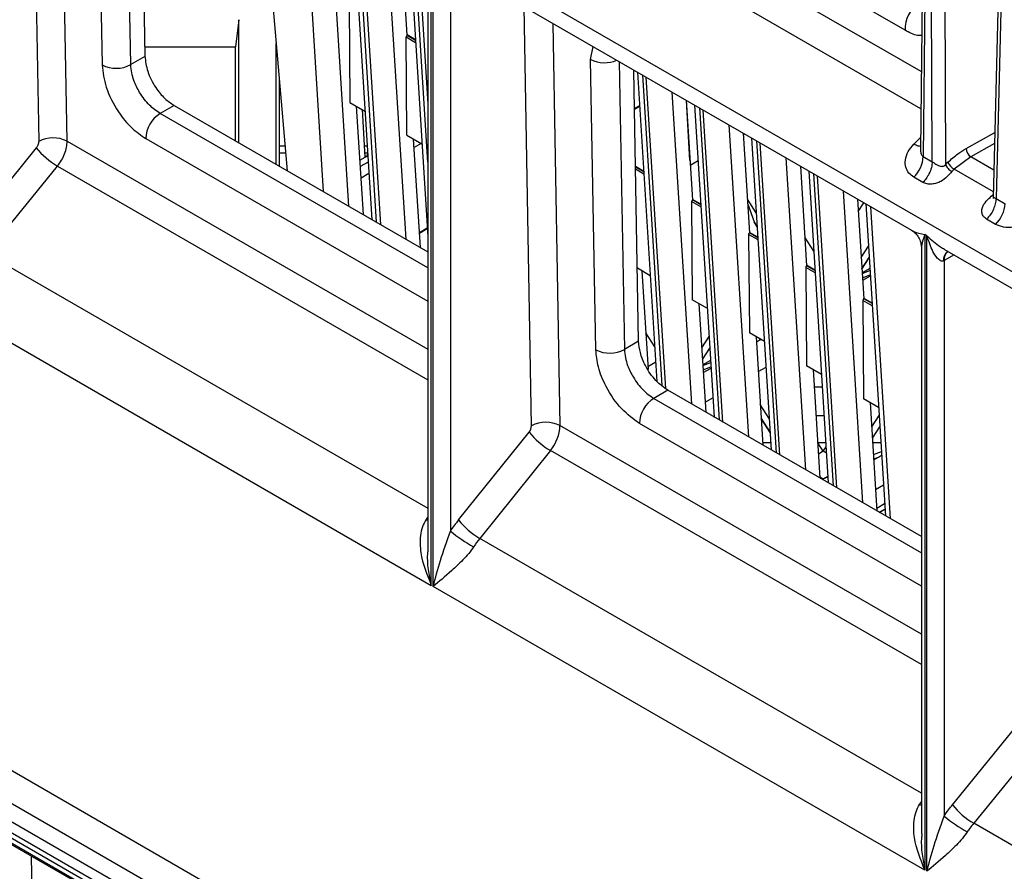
# Model space of a CAD drawing. Header units: millimetres. Extents: x 16 to 503, y 3 to 290.
# Tile 20 of 169: x 91.02 to 96.65, y 72.94 to 77.81. Entities that reach past the tile are written whole.
import ezdxf

# ---------------------------------------------------------------- set-up
doc = ezdxf.new("R2010")
doc.units = ezdxf.units.MM

msp = doc.modelspace()

# ---------------------------------------------------------------- linework, layer by layer
at = {"color": 7, "linetype": 'Continuous', "lineweight": 25}
for p, q in [((102.0044, 73.3086), (84.8162, 83.2311)), ((91.0897, 79.5147), (91.1327, 77.1169)), ((96.2173, 79.5514), (96.1908, 77.031)), ((96.2424, 77.0012), (96.2323, 79.5427)), ((96.3078, 79.5425), (96.3179, 76.9841)), ((91.2952, 77.1184), (91.2539, 79.4199)), ((96.6544, 79.3128), (96.5907, 76.7915)), ((96.6701, 79.29), (96.607, 76.7907)), ((96.1982, 79.2563), (96.1752, 77.0686)), ((91.4661, 79.2161), (91.4956, 77.5546)), ((91.6588, 77.5565), (91.6295, 79.2031)), ((91.7128, 79.155), (91.7404, 77.6036)), ((92.3983, 78.7593), (92.5535, 76.9496)), ((96.1799, 77.5175), (94.0178, 78.7656)), ((96.0867, 77.7534), (94.4549, 78.6954)), ((92.6482, 78.615), (92.7602, 76.8303)), ((96.1777, 77.3035), (93.9471, 78.5912)), ((92.9071, 76.7455), (92.7951, 78.5302)), ((92.9251, 78.4552), (93.0371, 76.6705)), ((93.0648, 76.6544), (92.9528, 78.4392)), ((92.9746, 78.4266), (93.0866, 76.6419)), ((93.2335, 76.5571), (93.1215, 78.3418)), ((93.2394, 77.7242), (93.2036, 78.2944)), ((93.2514, 78.2668), (93.3578, 76.5723)), ((93.3578, 76.9985), (93.2792, 78.2508)), ((93.3009, 78.2382), (93.3578, 77.3327)), ((93.378, 74.5773), (93.378, 78.2132)), ((93.3889, 74.571), (93.3889, 78.2069)), ((93.3578, 78.1405), (93.3578, 74.7847)), ((93.4893, 78.1295), (96.1241, 76.6084)), ((93.4868, 78.0655), (93.4868, 74.8878)), ((92.9079, 77.9033), (92.9122, 77.3405)), ((93.9505, 75.4894), (93.9079, 77.8878)), ((92.2769, 77.8136), (92.2588, 77.6585)), ((92.2769, 77.1093), (92.2769, 77.8136)), ((94.0728, 77.7926), (94.1137, 75.4913)), ((93.2386, 77.1521), (93.2343, 77.7149)), ((93.2343, 77.7149), (93.288, 77.6839)), ((93.287, 77.6994), (93.2392, 77.7271)), ((93.287, 77.6992), (93.2392, 77.7268)), ((93.2394, 77.7242), (93.2872, 77.6965)), ((91.7394, 77.6585), (92.2588, 77.6585)), ((92.2588, 77.1198), (92.2588, 77.6585)), ((92.4911, 76.9856), (92.4911, 77.6768)), ((94.2891, 77.5864), (94.3031, 77.6596)), ((91.7404, 77.6036), (91.6588, 77.5565)), ((94.3186, 75.9249), (94.2891, 77.5864)), ((94.4525, 77.5734), (94.4818, 75.9268)), ((94.5634, 75.9739), (94.5358, 77.5253)), ((94.5569, 77.5132), (94.6679, 75.7441)), ((94.5846, 77.4972), (94.6961, 75.721)), ((94.7182, 75.7028), (94.6064, 77.4846)), ((92.5093, 76.9751), (92.5093, 77.465)), ((94.7533, 77.3998), (94.8653, 75.6151)), ((91.9069, 77.3229), (91.8269, 77.2767)), ((91.9069, 77.3229), (93.3578, 76.4853)), ((92.9122, 77.3405), (92.9981, 77.2909)), ((92.9892, 76.6981), (92.9503, 77.3185)), ((94.5689, 77.3215), (94.5397, 77.3047)), ((94.5398, 77.302), (94.569, 77.3189)), ((94.8354, 77.3524), (94.8711, 76.7821)), ((94.857, 77.007), (94.8369, 77.3515)), ((94.8832, 77.3248), (94.9952, 75.5401)), ((94.911, 77.3088), (95.023, 75.524)), ((93.3578, 76.393), (91.8269, 77.2767)), ((93.0003, 77.027), (92.9844, 77.2988)), ((95.0447, 75.5115), (94.9327, 77.2962)), ((95.0796, 77.2114), (95.1916, 75.4267)), ((93.2386, 77.1521), (93.3245, 77.1025)), ((95.1617, 77.164), (95.1975, 76.5937)), ((95.1695, 77.1595), (95.1623, 77.1554)), ((95.2096, 77.1364), (95.3216, 75.3517)), ((96.1377, 77.1016), (96.176, 77.1398)), ((96.4356, 77.0766), (96.6002, 77.1683)), ((101.9775, 67.166), (84.7894, 77.0885)), ((91.119, 77.0813), (90.7116, 76.5809)), ((91.2952, 77.1184), (93.3578, 75.9277)), ((91.7454, 77.1335), (93.3578, 76.2027)), ((92.5093, 77.0921), (92.5413, 77.0921)), ((92.9965, 77.0921), (93.0106, 77.0921)), ((93.3156, 76.5097), (93.2766, 77.1301)), ((93.3191, 77.1056), (93.2796, 77.0828)), ((95.2373, 77.1204), (95.3493, 75.3356)), ((95.3711, 75.3231), (95.2591, 77.1078)), ((96.5987, 77.1057), (96.4623, 77.0297)), ((92.5093, 77.0527), (92.5446, 77.0527)), ((92.9697, 77.0094), (93.0003, 77.027)), ((92.9988, 77.0527), (93.0131, 77.0527)), ((93.014, 77.0372), (93.0001, 77.0291)), ((93.0003, 77.027), (93.0142, 77.0351)), ((93.0124, 77.0527), (93.012, 77.036)), ((95.406, 77.023), (95.518, 75.2383)), ((96.1908, 77.031), (96.2424, 77.0012)), ((96.4623, 77.0297), (96.3677, 76.958)), ((96.5948, 76.9532), (96.4623, 77.0297)), ((90.8333, 76.4753), (91.2407, 76.9757)), ((91.2407, 76.9757), (93.3578, 75.7536)), ((93.0164, 76.9993), (92.9719, 76.9736)), ((94.5925, 76.9458), (94.5456, 76.9729)), ((94.5925, 76.9456), (94.5456, 76.9726)), ((94.5926, 76.9429), (94.5457, 76.97)), ((94.9032, 77.0058), (94.8587, 76.9801)), ((95.4881, 76.9756), (95.5239, 76.4053)), ((96.3179, 76.9841), (96.3317, 76.9976)), ((101.9297, 67.0052), (84.7416, 76.9277)), ((93.0206, 76.9332), (92.9761, 76.9075)), ((94.5934, 76.9303), (94.5459, 76.9577)), ((95.5359, 76.948), (95.6479, 75.1632)), ((95.5637, 76.932), (95.6757, 75.1472)), ((95.6974, 75.1347), (95.5854, 76.9194)), ((96.1887, 76.8828), (96.1372, 76.9126)), ((96.3677, 76.958), (96.3539, 76.9445)), ((96.5917, 76.8287), (96.3677, 76.958)), ((101.8847, 66.9272), (84.6966, 76.8496)), ((95.7324, 76.8346), (95.8443, 75.0499)), ((96.5876, 76.8096), (96.5913, 76.8134)), ((96.5911, 76.808), (96.5876, 76.8096)), ((101.8688, 66.8735), (84.6806, 76.796)), ((101.8688, 66.8421), (84.6806, 76.7646)), ((94.8661, 76.7729), (94.8704, 76.2101)), ((94.9198, 76.7419), (94.8661, 76.7729)), ((94.9188, 76.7574), (94.871, 76.7851)), ((94.9188, 76.7572), (94.871, 76.7848)), ((94.919, 76.7545), (94.8711, 76.7821)), ((95.2364, 76.7082), (95.1854, 76.7872)), ((95.1872, 76.7586), (95.2234, 76.6564)), ((95.8144, 76.7872), (95.8502, 76.2169)), ((95.8189, 76.716), (95.8512, 76.766)), ((95.8623, 76.7596), (95.9743, 74.9748)), ((95.89, 76.7436), (96.002, 74.9588)), ((96.607, 76.7907), (96.6586, 76.7609)), ((84.6966, 76.7294), (101.8847, 66.8069)), ((95.2234, 76.6564), (95.2245, 76.6543)), ((95.2414, 76.6285), (95.2234, 76.6564)), ((95.2244, 76.6544), (95.2415, 76.6279)), ((96.6049, 76.6426), (96.5533, 76.6723)), ((93.3547, 76.6206), (93.3102, 76.5949)), ((93.3104, 76.5923), (93.3549, 76.618)), ((95.1924, 76.5845), (95.1967, 76.0217)), ((95.2461, 76.5535), (95.1924, 76.5845)), ((95.2452, 76.569), (95.1973, 76.5967)), ((95.2452, 76.5688), (95.1973, 76.5964)), ((95.2454, 76.5661), (95.1975, 76.5937)), ((96.2123, 76.577), (96.2006, 76.5838)), ((96.2006, 76.5838), (96.2006, 72.9479)), ((96.2123, 72.9411), (96.2123, 76.577)), ((95.5647, 76.4894), (95.5136, 76.5684)), ((95.8354, 76.4528), (95.8775, 76.5178)), ((90.8333, 76.4753), (93.3578, 75.018)), ((96.1803, 76.511), (96.1803, 73.1552)), ((96.3678, 76.4677), (96.3098, 76.4354)), ((96.3127, 76.4995), (98.9471, 74.9788)), ((96.3313, 76.487), (96.3334, 76.4876)), ((95.5715, 76.3806), (95.5237, 76.4082)), ((95.5715, 76.3804), (95.5237, 76.408)), ((95.5717, 76.3777), (95.5239, 76.4053)), ((95.8395, 76.3872), (95.8816, 76.4522)), ((95.8396, 76.3867), (95.8816, 76.4517)), ((96.3098, 76.4354), (96.3098, 73.2566)), ((94.6299, 76.3489), (94.556, 76.3916)), ((94.5821, 76.3765), (94.6174, 75.813)), ((95.5188, 76.3961), (95.5231, 75.8333)), ((95.5725, 76.3651), (95.5188, 76.3961)), ((95.8855, 76.39), (95.841, 76.3643)), ((95.8411, 76.3616), (95.8861, 76.3793)), ((95.8427, 76.337), (95.8877, 76.3546)), ((95.8882, 76.3463), (95.8437, 76.3206)), ((90.5664, 76.2005), (93.378, 74.5773)), ((94.9563, 76.1605), (94.8704, 76.2101)), ((94.9084, 76.1881), (94.9473, 75.5677)), ((95.8452, 76.2077), (95.8494, 75.6449)), ((95.8989, 76.1767), (95.8452, 76.2077)), ((95.8979, 76.1922), (95.85, 76.2198)), ((95.8979, 76.192), (95.85, 76.2196)), ((95.8981, 76.1893), (95.8502, 76.2169)), ((94.6554, 75.9423), (94.6044, 76.0213)), ((95.2826, 75.9721), (95.1967, 76.0217)), ((94.5634, 75.9739), (94.4818, 75.9268)), ((94.9243, 75.9352), (94.9663, 76.0002)), ((95.2348, 75.9997), (95.2737, 75.3793)), ((95.2366, 75.9701), (95.2613, 75.9844)), ((95.2573, 75.9821), (95.2573, 75.9867)), ((94.9284, 75.8695), (94.9704, 75.9346)), ((94.9284, 75.8691), (94.9705, 75.9341)), ((94.661, 75.8534), (94.6165, 75.8277)), ((94.9749, 75.8643), (94.9304, 75.8386)), ((94.9306, 75.8343), (94.9756, 75.8519)), ((94.9754, 75.8518), (94.9756, 75.852)), ((94.9322, 75.8097), (94.9772, 75.8273)), ((94.9331, 75.7949), (94.9776, 75.8206)), ((95.2473, 75.8004), (95.2918, 75.8261)), ((95.609, 75.7837), (95.5231, 75.8333)), ((95.5611, 75.8113), (95.6001, 75.1909)), ((94.7299, 75.6932), (94.6499, 75.6471)), ((96.1803, 74.8559), (94.7299, 75.6932)), ((95.6135, 75.7117), (95.5674, 75.7117)), ((94.6499, 75.6471), (96.1803, 74.7636)), ((94.9437, 75.6252), (94.9882, 75.6509)), ((95.9353, 75.5953), (95.8494, 75.6449)), ((95.8875, 75.6229), (95.9264, 75.0025)), ((95.3102, 75.5322), (95.2592, 75.6112)), ((96.1803, 74.5733), (94.5684, 75.5038)), ((94.9916, 75.5421), (94.9949, 75.5441)), ((95.3152, 75.4525), (95.2642, 75.5315)), ((95.2642, 75.5309), (95.3153, 75.4519)), ((95.5776, 75.5494), (95.6237, 75.5494)), ((95.8962, 75.4848), (95.9382, 75.5498)), ((93.5331, 74.9513), (93.9369, 75.4537)), ((96.1803, 74.2982), (94.1137, 75.4913)), ((95.9003, 75.4192), (95.9423, 75.4842)), ((95.9003, 75.4187), (95.9423, 75.4837)), ((95.2728, 75.3938), (95.3189, 75.3938)), ((95.5873, 75.3938), (95.6335, 75.3938)), ((95.6185, 75.3443), (95.5874, 75.3924)), ((95.9019, 75.3938), (95.948, 75.3938)), ((94.0593, 75.3486), (93.6554, 74.8461)), ((96.1803, 74.1241), (94.0593, 75.3486)), ((95.6185, 75.3443), (95.5914, 75.3287)), ((95.6185, 75.3443), (95.635, 75.3697)), ((95.6372, 75.3335), (95.6185, 75.3443)), ((95.9062, 75.3252), (95.9512, 75.3428)), ((95.9077, 75.3006), (95.9342, 75.311)), ((95.908, 75.2958), (95.9342, 75.311)), ((95.9342, 75.311), (95.9525, 75.3215)), ((95.5996, 75.1982), (95.6185, 75.1873)), ((95.6185, 75.1873), (95.5998, 75.1946)), ((95.6185, 75.1873), (95.6454, 75.2028)), ((95.6185, 75.1873), (95.6457, 75.198)), ((95.6185, 75.1873), (95.6185, 75.1802)), ((95.9187, 75.1261), (95.9632, 75.1518)), ((95.9254, 75.0193), (95.9699, 75.045)), ((95.9394, 74.995), (95.9718, 75.0137)), ((95.9396, 74.9948), (95.9719, 75.0134)), ((93.3578, 74.9488), (93.3479, 74.9543)), ((96.1803, 73.3886), (93.6554, 74.8461)), ((96.2006, 72.9479), (93.3889, 74.571)), ((96.3576, 73.3215), (96.765, 73.8219)), ((96.8867, 73.7164), (96.4793, 73.216)), ((96.1696, 73.3236), (96.1803, 73.3392)), ((96.1803, 73.3176), (96.1696, 73.3236)), ((90.6668, 73.2737), (93.3015, 71.7527)), ((99.0033, 71.7589), (96.4793, 73.216)), ((91.0897, 73.0295), (91.1327, 70.6317))]:
    msp.add_line(p, q, dxfattribs=at)
for centre, radius, start, end in [((96.2599, 77.7594), 0.1733, 122.1492, 181.9668), ((93.2462, 77.7144), 0.0119, 125.0516, 177.5475), ((94.3694, 77.7441), 0.1769, 243.0198, 293.0965), ((91.5754, 77.7096), 0.1743, 242.7583, 298.5786), ((91.922, 77.1277), 0.1768, 122.5459, 178.1259), ((91.2154, 76.9632), 0.1745, 62.7907, 118.2634), ((91.4702, 77.3632), 0.4504, 218.7559, 239.3579), ((96.0101, 77.0416), 0.181, 314.5697, 356.6442), ((96.4957, 77.0798), 0.0602, 183.0751, 236.2969), ((96.4173, 77.0393), 0.0952, 205.9774, 238.6079), ((94.878, 76.7724), 0.0119, 125.0516, 177.5475), ((96.4779, 76.7715), 0.181, 314.5697, 356.6442), ((95.2043, 76.584), 0.0119, 125.0516, 177.5475), ((96.3591, 76.4416), 0.053, 119.3546, 188.5077), ((96.3689, 76.4406), 0.0593, 127.2549, 185.0249), ((95.5307, 76.3956), 0.0119, 125.0516, 177.5475), ((95.8571, 76.2072), 0.0119, 125.0516, 177.5475), ((94.3984, 76.0799), 0.1743, 242.7583, 298.5786), ((94.745, 75.4981), 0.1768, 122.5459, 178.1259), ((94.0339, 75.3363), 0.1743, 62.7583, 118.5786), ((93.892, 75.4913), 0.0586, 320.1329, 358.1602), ((94.2801, 75.7293), 0.4401, 218.7705, 239.8956), ((93.8794, 75.4988), 0.2344, 320.1329, 358.1602), ((93.8949, 74.5936), 0.6552, 145.0582, 146.5913), ((94.1854, 74.4274), 0.8366, 141.234, 146.6129), ((93.8762, 75.2269), 0.4401, 218.7705, 239.8956), ((94.1645, 75.741), 1.0896, 231.5425, 240.0121), ((94.1572, 74.4432), 0.6436, 141.234, 146.6129), ((96.7088, 73.6035), 0.4504, 218.7559, 239.3579), ((97.049, 74.1972), 1.1963, 231.8362, 239.5312)]:
    msp.add_arc(centre, radius, start, end, dxfattribs=at)
for points, knots in [([(96.1821, 77.7224), (96.1742, 77.7223), (96.1463, 77.7217), (96.1116, 77.7402), (96.0867, 77.7534)], [0, 0, 0, 0, 0.282398, 1, 1, 1, 1]), ([(91.7404, 77.6036), (91.7438, 77.5755), (91.7507, 77.5171), (91.796, 77.429), (91.8515, 77.3609), (91.8889, 77.3352), (91.9069, 77.3229)], [0, 0, 0, 0, 0.270287, 0.562462, 0.789757, 1, 1, 1, 1]), ([(91.4956, 77.5546), (91.5007, 77.5125), (91.5111, 77.4248), (91.579, 77.2927), (91.6623, 77.1906), (91.7184, 77.152), (91.7454, 77.1335)], [0, 0, 0, 0, 0.270287, 0.562462, 0.789757, 1, 1, 1, 1]), ([(91.8269, 77.2767), (91.8061, 77.2913), (91.7743, 77.3134), (91.7357, 77.3586), (91.7039, 77.4051), (91.679, 77.4572), (91.6626, 77.5117), (91.6601, 77.5409), (91.6588, 77.5565)], [0, 0, 0, 0, 0.242475, 0.369405, 0.499763, 0.709651, 0.844872, 1, 1, 1, 1]), ([(91.1327, 77.1169), (91.1325, 77.1137), (91.1322, 77.1072), (91.1281, 77.0944), (91.1224, 77.0862), (91.119, 77.0813)], [0, 0, 0, 0, 0.276389, 0.56277, 1, 1, 1, 1]), ([(96.1372, 76.9126), (96.127, 76.9199), (96.1057, 76.9351), (96.0887, 76.9695), (96.0859, 77.0121), (96.1012, 77.0591), (96.1258, 77.0877), (96.1377, 77.1016)], [0, 0, 0, 0, 0.171094, 0.357259, 0.552988, 0.783714, 1, 1, 1, 1]), ([(96.1754, 77.0889), (96.1714, 77.0889), (96.1615, 77.089), (96.1466, 77.0969), (96.1377, 77.1016)], [0, 0, 0, 0, 0.404072, 1, 1, 1, 1]), ([(96.1753, 77.0686), (96.1753, 77.0685), (96.1745, 77.0638), (96.1761, 77.0553), (96.1789, 77.0444), (96.1839, 77.036), (96.1886, 77.0326), (96.1908, 77.031)], [0, 0, 0, 0, 0.009434, 0.303984, 0.561098, 0.786855, 1, 1, 1, 1]), ([(96.3317, 76.9976), (96.3507, 77.0149), (96.3845, 77.0458), (96.4199, 77.0672), (96.4356, 77.0766)], [0, 0, 0, 0, 0.559988, 1, 1, 1, 1]), ([(96.2424, 77.0012), (96.2414, 76.9902), (96.2394, 76.9677), (96.2258, 76.9336), (96.2084, 76.9044), (96.1952, 76.8899), (96.1887, 76.8828)], [0, 0, 0, 0, 0.274285, 0.561403, 0.785715, 1, 1, 1, 1]), ([(96.2424, 77.0012), (96.2446, 76.9997), (96.2495, 76.9965), (96.2579, 76.9905), (96.2663, 76.9852), (96.2725, 76.9819), (96.2759, 76.9803), (96.2809, 76.978), (96.2884, 76.9754), (96.2977, 76.9742), (96.3046, 76.9751), (96.3098, 76.977), (96.3144, 76.9799), (96.3168, 76.9827), (96.3179, 76.9841)], [0, 0, 0, 0, 0.099006, 0.223744, 0.346542, 0.433033, 0.459513, 0.474803, 0.62119, 0.736028, 0.80855, 0.875067, 0.937953, 1, 1, 1, 1]), ([(96.3539, 76.9445), (96.3457, 76.9349), (96.3278, 76.9144), (96.2986, 76.8902), (96.2667, 76.8771), (96.2395, 76.8718), (96.2116, 76.8728), (96.1964, 76.8795), (96.1887, 76.8828)], [0, 0, 0, 0, 0.204248, 0.440099, 0.57162, 0.709815, 0.853539, 1, 1, 1, 1]), ([(96.5533, 76.6723), (96.547, 76.6771), (96.5345, 76.6864), (96.5259, 76.7065), (96.5253, 76.7278), (96.5334, 76.7547), (96.5564, 76.7825), (96.5777, 76.801), (96.5876, 76.8096)], [0, 0, 0, 0, 0.146461, 0.290185, 0.42838, 0.559901, 0.795752, 1, 1, 1, 1]), ([(96.5909, 76.7993), (96.5907, 76.7967), (96.5904, 76.793), (96.5899, 76.7912), (96.5902, 76.7913), (96.5902, 76.7914)], [0, 0, 0, 0, 0.682437, 0.973521, 1, 1, 1, 1]), ([(96.5912, 76.7994), (96.5911, 76.7991), (96.5909, 76.7987), (96.5917, 76.7974), (96.5942, 76.796), (96.6006, 76.7938), (96.6051, 76.7916), (96.607, 76.7907)], [0, 0, 0, 0, 0.092444, 0.121695, 0.571624, 0.810405, 1, 1, 1, 1]), ([(96.8448, 76.6934), (96.8258, 76.6776), (96.7865, 76.6452), (96.7141, 76.6234), (96.6498, 76.623), (96.6194, 76.6362), (96.6049, 76.6426)], [0, 0, 0, 0, 0.278394, 0.573118, 0.796437, 1, 1, 1, 1]), ([(96.1228, 76.6092), (96.1308, 76.6038), (96.1472, 76.5926), (96.1655, 76.5683), (96.178, 76.54), (96.1795, 76.5196), (96.1803, 76.5096)], [0, 0, 0, 0, 0.240461, 0.4929187, 0.7491024, 1, 1, 1, 1]), ([(96.1246, 76.6093), (96.1287, 76.6068), (96.1478, 76.5953), (96.1774, 76.5889), (96.2006, 76.5838)], [0, 0, 0, 0, 0.2136413, 1, 1, 1, 1]), ([(96.2006, 76.5838), (96.1922, 76.5626), (96.1813, 76.5349), (96.1814, 76.5155), (96.1814, 76.5111)], [0, 0, 0, 0, 0.7684964, 1, 1, 1, 1]), ([(96.3067, 76.4338), (96.3041, 76.433), (96.2985, 76.4313), (96.2854, 76.4354), (96.2662, 76.4532), (96.2375, 76.4999), (96.2224, 76.5462), (96.2123, 76.577)], [0, 0, 0, 0, 0.0472958, 0.1023837, 0.250343, 0.500208, 1, 1, 1, 1]), ([(96.2123, 76.577), (96.2364, 76.5547), (96.2671, 76.5264), (96.3051, 76.5049), (96.3132, 76.5004)], [0, 0, 0, 0, 0.7863549, 1, 1, 1, 1]), ([(96.3098, 76.4354), (96.3092, 76.4351), (96.3082, 76.4345), (96.3071, 76.434), (96.3067, 76.4338)], [0, 0, 0, 0, 0.56, 1, 1, 1, 1]), ([(94.7299, 75.6932), (94.7067, 75.7099), (94.6585, 75.7445), (94.6028, 75.8265), (94.5699, 75.9077), (94.5655, 75.9524), (94.5634, 75.9739)], [0, 0, 0, 0, 0.270236, 0.562396, 0.789716, 1, 1, 1, 1]), ([(94.5684, 75.5038), (94.5336, 75.5288), (94.4612, 75.5807), (94.3778, 75.7038), (94.3283, 75.8255), (94.3218, 75.8927), (94.3186, 75.9249)], [0, 0, 0, 0, 0.270236, 0.562396, 0.789716, 1, 1, 1, 1]), ([(94.4818, 75.9268), (94.4831, 75.9112), (94.4856, 75.882), (94.502, 75.8275), (94.5269, 75.7754), (94.5587, 75.7289), (94.5973, 75.6838), (94.6291, 75.6616), (94.6499, 75.6471)], [0, 0, 0, 0, 0.1551276, 0.2903489, 0.5002375, 0.6305954, 0.7575251, 1, 1, 1, 1]), ([(93.3479, 74.9543), (93.3405, 74.9408), (93.3247, 74.9119), (93.3118, 74.8471), (93.3151, 74.7303), (93.3529, 74.6385), (93.378, 74.5773)], [0, 0, 0, 0, 0.117681, 0.25144, 0.501442, 1, 1, 1, 1]), ([(93.3889, 74.571), (93.4013, 74.619), (93.426, 74.7148), (93.4666, 74.8302), (93.4868, 74.8878)], [0, 0, 0, 0, 0.500642, 1, 1, 1, 1]), ([(93.378, 74.5773), (93.3655, 74.6378), (93.3515, 74.7055), (93.3597, 74.7765), (93.3606, 74.7841)], [0, 0, 0, 0, 0.8925654, 1, 1, 1, 1]), ([(93.6199, 74.7973), (93.6108, 74.7847), (93.5915, 74.7578), (93.5477, 74.7109), (93.4711, 74.6402), (93.4218, 74.5987), (93.3889, 74.571)], [0, 0, 0, 0, 0.117677, 0.25144, 0.501442, 1, 1, 1, 1]), ([(96.2006, 72.9479), (96.1755, 73.0088), (96.1378, 73.1002), (96.1343, 73.2165), (96.1468, 73.2811), (96.1623, 73.31), (96.1696, 73.3236)], [0, 0, 0, 0, 0.498555, 0.748535, 0.882296, 1, 1, 1, 1]), ([(96.3098, 73.2566), (96.3184, 73.2691), (96.3337, 73.2915), (96.3503, 73.3124), (96.3576, 73.3215)], [0, 0, 0, 0, 0.559999, 1, 1, 1, 1]), ([(96.2123, 72.9411), (96.2247, 72.9889), (96.2493, 73.0843), (96.2896, 73.1992), (96.3098, 73.2566)], [0, 0, 0, 0, 0.500616, 1, 1, 1, 1]), ([(96.4793, 73.216), (96.4721, 73.207), (96.4593, 73.1909), (96.4476, 73.1737), (96.4424, 73.1661)], [0, 0, 0, 0, 0.560001, 1, 1, 1, 1]), ([(96.1832, 73.1547), (96.1823, 73.1468), (96.1742, 73.0758), (96.1882, 73.0081), (96.2006, 72.9479)], [0, 0, 0, 0, 0.110439, 1, 1, 1, 1]), ([(96.4424, 73.1661), (96.4333, 73.1536), (96.414, 73.1269), (96.3704, 73.0802), (96.2941, 73.01), (96.245, 72.9686), (96.2123, 72.9411)], [0, 0, 0, 0, 0.117702, 0.251468, 0.501452, 1, 1, 1, 1])]:
    msp.add_open_spline(points, degree=3, knots=knots, dxfattribs=at)
for points in [[(91.2407, 76.9757), (91.2487, 76.9867), (91.2648, 77.0086), (91.2821, 77.046), (91.2935, 77.0839), (91.2946, 77.1069), (91.2952, 77.1184)], [(96.3179, 76.9841), (96.3196, 76.9807), (96.3229, 76.9739), (96.3322, 76.9624), (96.3431, 76.9517), (96.3503, 76.9469), (96.3539, 76.9445)], [(96.607, 76.7907), (96.6062, 76.7807), (96.6046, 76.7608), (96.5929, 76.7284), (96.5758, 76.6974), (96.5608, 76.6807), (96.5533, 76.6723)]]:
    msp.add_open_spline(points, degree=3, dxfattribs=at)

doc.saveas('drawing.dxf')
